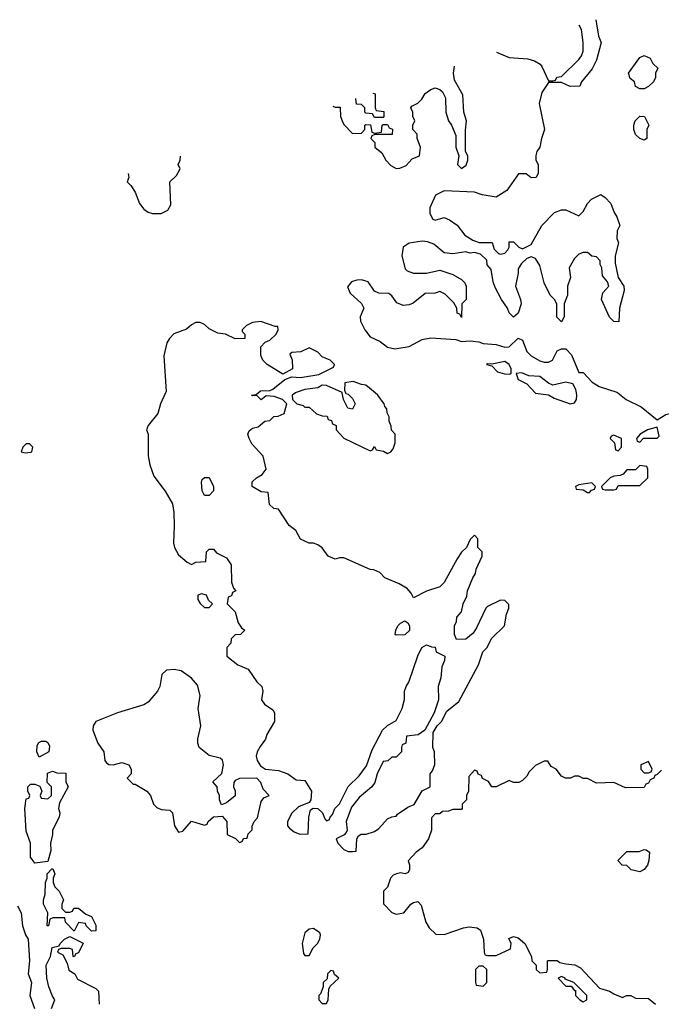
# Model space of a CAD drawing. Header units: inches. Extents: x 2710751 to 2829008, y 857003 to 965602.
# Tile 240 of 256: x 2733400 to 2736348, y 957190 to 961715. Entities that reach past the tile are written whole.
import ezdxf

# ---------------------------------------------------------------- set-up
doc = ezdxf.new("R2010")
doc.units = ezdxf.units.IN
doc.header["$MEASUREMENT"] = 0
doc.layers.add('C7935', color=7, linetype='Continuous')
doc.layers.add('C7936', color=7, linetype='Continuous')

msp = doc.modelspace()

# ---------------------------------------------------------------- linework, layer by layer
at = {"layer": 'C7935', "color": 2}
for points, elevation in [([(2734070.2, 960000), (2734046.4, 959950), (2734034.7, 959905.3), (2733990.8, 959850), (2733982.8, 959830), (2733990.7, 959810), (2733990.7, 959710.7), (2733998, 959670), (2734016.8, 959616.8), (2734068.8, 959548.8), (2734101.6, 959490), (2734108.4, 959450), (2734110.4, 959389.6), (2734106.4, 959310), (2734110.7, 959290), (2734130, 959256), (2734170, 959222), (2734190, 959212), (2734210, 959222), (2734255.3, 959224.7), (2734258, 959270), (2734270, 959282), (2734290, 959282), (2734304.7, 959264.7), (2734350, 959242), (2734371.3, 959210), (2734374, 959130), (2734382, 959102), (2734394, 959090), (2734378, 959082), (2734372.7, 959067.3), (2734358, 959062), (2734354, 959030), (2734390, 958994), (2734403.6, 958943.6), (2734419.6, 958919.6), (2734434, 958910), (2734414, 958890), (2734390, 958888), (2734372, 958870), (2734370.7, 958849.3), (2734352, 958830), (2734352, 958790), (2734402, 958750), (2734450.7, 958730.7), (2734490, 958672), (2734512, 958650), (2734518, 958630), (2734511.3, 958590), (2734524.7, 958570), (2734562.8, 958542.8), (2734570.7, 958530), (2734570.5, 958489.5), (2734536, 958430), (2734530, 958408), (2734504.5, 958375.5), (2734491.3, 958350), (2734486, 958330), (2734491.3, 958310), (2734506.8, 958286.8), (2734530, 958271.3), (2734590, 958264.7), (2734632, 958250), (2734670, 958222), (2734710, 958218), (2734741, 958170), (2734738, 958130), (2734730, 958118), (2734682, 958098), (2734650, 958068), (2734631, 958030), (2734631.3, 958010), (2734639.8, 957999.8), (2734662, 957982), (2734687.3, 957972.7), (2734726, 957974), (2734729.2, 958050.8), (2734736.4, 958083.6), (2734748.4, 958091.6), (2734770.6, 958090.6), (2734791.3, 958070), (2734802, 958042), (2734810, 958034), (2734822, 958038), (2734826, 958050), (2734838, 958062), (2734848.7, 958090), (2734870, 958112), (2734909.4, 958190.6), (2734960.2, 958239.8), (2734994, 958286), (2735020.4, 958359.6), (2735068, 958450), (2735090, 958472), (2735130, 958494), (2735158, 958550), (2735168.4, 958591.6), (2735168.7, 958630), (2735175.3, 958650), (2735188.7, 958670), (2735228.9, 958791.1), (2735248, 958830), (2735270, 958842), (2735292.7, 958832.7), (2735310, 958832), (2735314, 958810), (2735354, 958790), (2735352, 958770), (2735339.6, 958740.4), (2735336, 958690), (2735322.8, 958650), (2735324.7, 958590), (2735304.7, 958530), (2735262, 958450), (2735231.6, 958428.4), (2735178, 958422), (2735174, 958390), (2735158, 958382), (2735154, 958370), (2735154, 958350), (2735130, 958326), (2735110, 958326), (2735091.6, 958308.4), (2735070, 958306), (2735042, 958250), (2735031.3, 958210), (2735018, 958190), (2734959.8, 958140.2), (2734924.5, 958095.5), (2734901, 958030), (2734904.7, 957990), (2734899.8, 957980.2), (2734890.9, 957969.1), (2734854, 957950), (2734862, 957930), (2734890, 957902), (2734910, 957892), (2734930, 957892), (2734946, 957894), (2734948.7, 957951.3), (2734956.4, 957963.6), (2734968.7, 957971.3), (2734991.6, 957971.6), (2735030, 957984.7), (2735050, 957998), (2735090, 958042), (2735110, 958052), (2735130, 958054), (2735136.4, 958063.6), (2735183.7, 958096.3), (2735212.3, 958107.7), (2735249.3, 958170.7), (2735286, 958190), (2735286, 958250), (2735296.4, 958263.6), (2735307.3, 958292.7), (2735306, 958350), (2735298, 958370), (2735300.4, 958439.6), (2735318, 958470), (2735338, 958490), (2735363.1, 958536.9), (2735418, 958582), (2735509, 958750), (2735528.7, 958810), (2735548.7, 958830), (2735568.9, 958871.1), (2735628, 958930), (2735636.4, 958983.6), (2735648, 959010), (2735647.3, 959027.3), (2735630, 959046), (2735610, 959048), (2735550, 959018), (2735542, 959010), (2735499.6, 958920.4), (2735483.6, 958896.4), (2735450, 958868), (2735407.3, 958867.3), (2735398, 958890), (2735398, 958930), (2735408, 958950), (2735408.7, 958970), (2735430, 958994), (2735438, 959030), (2735454.6, 959065.4), (2735458, 959090), (2735482, 959150), (2735495.3, 959170), (2735498, 959190), (2735526, 959250), (2735526, 959270), (2735506, 959290), (2735506, 959330), (2735490, 959346), (2735470, 959326), (2735454, 959290), (2735430, 959268), (2735410, 959238), (2735351, 959129), (2735330, 959108), (2735270, 959088.7), (2735210, 959058), (2735199, 959079), (2735180.4, 959100.4), (2735143.1, 959123.1), (2735078, 959150), (2735055.3, 959175.3), (2735027.3, 959187.3), (2735010, 959188), (2734890, 959242), (2734870, 959242), (2734850, 959235.3), (2734818, 959250), (2734790, 959288), (2734770, 959302), (2734750, 959308.7), (2734730, 959308.7), (2734690, 959328), (2734668.4, 959368.4), (2734638, 959390), (2734590, 959466), (2734568.4, 959468.4), (2734547.3, 959487.3), (2734542, 959542), (2734510, 959546), (2734468, 959570), (2734468.9, 959591.1), (2734488, 959610), (2734514.6, 959625.4), (2734533.2, 959650), (2734519, 959710), (2734466.6, 959766.6), (2734454, 959790), (2734449, 959810), (2734454.6, 959825.4), (2734470, 959838), (2734496.4, 959843.6), (2734526, 959870), (2734550, 959874), (2734568.4, 959891.6), (2734587.3, 959892.7), (2734615.3, 959904.7), (2734628, 959950), (2734608, 959970), (2734570, 959984), (2734532.7, 959987.3), (2734510, 959969), (2734490, 959988), (2734470, 959986), (2734466, 959990), (2734487.3, 959992.7), (2734495.2, 960000)], 10), ([(2734667, 960000), (2734652, 959990), (2734654, 959970), (2734674, 959950), (2734702, 959942), (2734710, 959934), (2734730, 959934), (2734763.6, 959903.6), (2734790, 959894), (2734812.7, 959892.7), (2734818, 959878), (2734832.7, 959872.7), (2734838, 959858), (2734854, 959850), (2734854, 959830), (2734890, 959792), (2735010, 959734), (2735022, 959738), (2735030, 959754), (2735038, 959738), (2735071.6, 959731.6), (2735090, 959722), (2735106, 959730), (2735116.4, 959743.6), (2735126, 959770), (2735126, 959810), (2735108.4, 959828.4), (2735107.3, 959847.3), (2735098, 959870), (2735098, 959890), (2735088.4, 959908.4), (2735087.3, 959927.3), (2735078, 959938), (2735075.3, 959950), (2735046, 959990), (2735033.6, 960000)], 10), ([(2734897.3, 960000), (2734898, 959998), (2734910, 959994), (2734930, 959974), (2734942, 959950), (2734930, 959926), (2734908, 959930), (2734888, 959970), (2734882.4, 960000)], 10), ([(2735768.9, 960000), (2735770, 959998.8), (2735830, 959990.7), (2735856.4, 959976.4), (2735930, 959950.6), (2735950, 959954.8), (2735959.5, 959970), (2735960.5, 959990), (2735958.7, 960000)], 10), ([(2736148.6, 960000), (2736187.3, 959970), (2736255.8, 959935.8), (2736330, 959876), (2736370, 959900.5), (2736408, 959910), (2736408.4, 959948.4), (2736398, 959990), (2736403.5, 960000)], 10), ([(2736350, 958266), (2736330, 958246), (2736318, 958242), (2736314, 958230), (2736298, 958222), (2736290, 958206), (2736278, 958202), (2736270, 958186), (2736184.7, 958184.7), (2736130, 958208.7), (2736050, 958206), (2736010, 958228), (2735990, 958228), (2735970, 958238), (2735950, 958238), (2735930.9, 958229.1), (2735908.9, 958228.9), (2735890, 958238), (2735866, 958270), (2735843.1, 958283.1), (2735827.3, 958307.3), (2735810, 958308), (2735770, 958288), (2735742, 958258), (2735730, 958238), (2735710, 958218), (2735694, 958210), (2735668.9, 958208.9), (2735650, 958218), (2735588.9, 958188.9), (2735569.1, 958189.1), (2735554.6, 958214.6), (2735527.3, 958227.3), (2735522, 958242), (2735507.3, 958247.3), (2735502, 958262), (2735490, 958266), (2735463.6, 958236.4), (2735462, 958170), (2735454, 958150), (2735454, 958130), (2735434, 958110), (2735434, 958090), (2735430, 958086), (2735390, 958086), (2735370, 958078), (2735343.6, 958076.4), (2735330, 958066), (2735310, 958066), (2735292.7, 958047.3), (2735292, 957990), (2735278, 957950), (2735250, 957908.7), (2735222, 957890), (2735184.7, 957850), (2735191, 957831), (2735191, 957809), (2735184.7, 957795.3), (2735170.7, 957789.3), (2735150, 957794), (2735130.9, 957789.1), (2735116.9, 957783.1), (2735104.7, 957770), (2735090.9, 957729.1), (2735072, 957710), (2735071.6, 957651.6), (2735110, 957612), (2735130, 957604.7), (2735166, 957610), (2735198, 957650), (2735210, 957658), (2735230, 957662), (2735245.4, 957645.4), (2735266.8, 957566.8), (2735281, 957541), (2735312.7, 957512.7), (2735350, 957511.3), (2735439, 957541), (2735465.4, 957545.4), (2735502, 957542), (2735518, 957530), (2735532, 957490), (2735534, 957430), (2735538, 957418), (2735550, 957414), (2735590, 957414), (2735655.3, 957444.7), (2735658, 957470), (2735647.3, 957492.7), (2735670, 957502), (2735690, 957496), (2735722, 957470), (2735752, 957410), (2735754, 957390), (2735774, 957370), (2735774, 957350), (2735790, 957334), (2735822, 957338), (2735826, 957350), (2735826, 957390), (2735828.9, 957391.1), (2735870, 957391), (2735882.8, 957382.8), (2735910, 957376), (2735951.1, 957371.1), (2735976.9, 957356.9), (2736064, 957264), (2736110.7, 957250.7), (2736130, 957238), (2736170, 957222), (2736188.9, 957231.1), (2736208.9, 957231.1), (2736230, 957218), (2736290, 957216), (2736322, 957190)], 10), ([(2733390, 957642), (2733406, 957610), (2733413.4, 957550), (2733426.8, 957510), (2733438.8, 957490), (2733444.9, 957390), (2733438.8, 957330), (2733454, 957290), (2733446, 957230), (2733467.3, 957170)], 6), ([(2733546.6, 957170), (2733562, 957210), (2733550, 957228), (2733534, 957270), (2733525.2, 957310), (2733522, 957370), (2733542, 957410), (2733548.7, 957451.3), (2733582, 957458), (2733586, 957470), (2733606, 957490), (2733630, 957502), (2733691.6, 957471.6), (2733670, 957426), (2733658, 957422), (2733650, 957408), (2733646, 957410), (2733642, 957442), (2733630, 957446), (2733590, 957446), (2733578, 957442), (2733574, 957430), (2733598, 957418), (2733618.8, 957378.8), (2733626.4, 957346.4), (2733654, 957330), (2733665.4, 957305.4), (2733750, 957262), (2733762, 957250), (2733764.7, 957190)], 6)]:
    msp.add_lwpolyline(points, dxfattribs=dict(at, elevation=elevation))
for points, elevation in [([(2736330, 959842), (2736284.7, 959830), (2736252, 959810), (2736234, 959790), (2736238, 959778), (2736250, 959774), (2736267.3, 959792.7), (2736330, 959792), (2736339, 959801)], 10), ([(2736130, 959806), (2736118, 959802), (2736114, 959790), (2736134, 959770), (2736138, 959738), (2736150, 959734), (2736166, 959750), (2736166, 959790)], 10), ([(2733430, 959766), (2733414, 959750), (2733406, 959730), (2733424.4, 959724.4), (2733450, 959728.2), (2733455.3, 959730), (2733460.9, 959750), (2733445.6, 959765.6)], 10), ([(2736250, 959666), (2736230, 959646), (2736190, 959646), (2736172.7, 959627.3), (2736159.6, 959620.4), (2736130, 959618), (2736114, 959610), (2736074, 959570), (2736078, 959558), (2736090, 959554), (2736130, 959554), (2736142, 959558), (2736150, 959574), (2736250, 959574), (2736286, 959610), (2736286, 959650), (2736282, 959662)], 10), ([(2734270, 959529), (2734249.1, 959529.1), (2734239, 959550), (2734235.3, 959590), (2734238, 959602), (2734250, 959612), (2734270, 959612), (2734291.3, 959570), (2734291.3, 959550)], 10), ([(2736030, 959586), (2735970, 959578), (2735954, 959570), (2735958, 959558), (2735990, 959554), (2736010, 959542), (2736018, 959542), (2736027.3, 959552.7), (2736042, 959558), (2736046, 959570)], 10), ([(2734236, 959076), (2734218, 959070), (2734218, 959050), (2734230, 959032), (2734250, 959014), (2734270, 959014), (2734286, 959030), (2734267.3, 959047.3), (2734258, 959070)], 10), ([(2735130, 958886), (2735126, 958890), (2735128, 958910), (2735138, 958930), (2735150, 958942), (2735170, 958952), (2735183.6, 958943.6), (2735192, 958930), (2735191.6, 958908.4), (2735170, 958888)], 10), ([(2734110, 958729.3), (2734074, 958726), (2734053.7, 958706.3), (2734043.8, 958650), (2734032.7, 958630), (2733990, 958578.4), (2733970, 958566), (2733850, 958529.7), (2733750.4, 958489.6), (2733737.3, 958470), (2733736.3, 958450), (2733759.1, 958390), (2733786.8, 958350), (2733791.3, 958311.3), (2733799.6, 958299.6), (2733810, 958292), (2733830, 958291.3), (2733870, 958301), (2733902, 958290), (2733912, 958270), (2733912, 958250), (2733894, 958230), (2733922, 958202), (2733930, 958202), (2733984.7, 958170), (2734001, 958150), (2734014.8, 958110), (2734030, 958094.8), (2734050, 958086), (2734090, 958082), (2734102, 958070), (2734111, 958010), (2734130, 957981), (2734150, 957986), (2734190, 958031), (2734250, 958014), (2734262, 958018), (2734266, 958030), (2734290, 958052), (2734330, 958054), (2734351.3, 958030), (2734354, 957970), (2734391.6, 957951.6), (2734410, 957934), (2734422, 957938), (2734428.4, 957951.6), (2734446, 957954), (2734450, 957974), (2734468, 957992), (2734468, 958008), (2734478, 958030), (2734493.2, 958046.8), (2734510, 958122), (2734521.2, 958138.8), (2734546, 958150), (2734519, 958179), (2734508.7, 958210), (2734490, 958228.7), (2734410, 958228), (2734390, 958218), (2734384.7, 958210), (2734382, 958190), (2734390.8, 958170.8), (2734390, 958148.7), (2734350, 958115.3), (2734327.3, 958107.3), (2734318, 958130), (2734318, 958150), (2734308.7, 958170), (2734308, 958190), (2734288, 958212), (2734328.9, 958251.1), (2734337.2, 958290), (2734332.7, 958312.7), (2734322, 958322), (2734270, 958334), (2734225.2, 958370), (2734219, 958390), (2734219, 958410), (2734232.7, 958470), (2734220.9, 958550), (2734229.4, 958610), (2734216.6, 958656.6), (2734189.5, 958689.5), (2734142, 958722)], 10), ([(2733490, 958326), (2733478, 958350), (2733480.4, 958379.6), (2733487.3, 958392.7), (2733500.4, 958399.6), (2733519.6, 958399.6), (2733530, 958394), (2733536.9, 958376.9), (2733534, 958350)], 6), ([(2736290, 958306), (2736254, 958290), (2736254, 958270), (2736270, 958254), (2736290, 958254), (2736302, 958258), (2736306, 958270)], 10), ([(2733470, 957838), (2733450, 957866), (2733449.3, 957930), (2733430, 957986), (2733424, 958090), (2733430, 958134), (2733442, 958138), (2733446, 958150), (2733438, 958170), (2733438, 958190), (2733450, 958202), (2733470, 958202), (2733492.7, 958192.7), (2733502, 958170), (2733494, 958150), (2733498, 958138), (2733530, 958134), (2733546, 958150), (2733546, 958190), (2733526, 958210), (2733528.4, 958251.6), (2733550, 958262), (2733570, 958254), (2733612.7, 958252.7), (2733612.7, 958212.7), (2733622, 958190), (2733583.6, 958116.4), (2733578, 958090), (2733584.7, 958070), (2733581, 958050), (2733551.3, 957990), (2733551, 957970), (2733541, 957930), (2733543.6, 957896.4), (2733530, 957846)], 6), ([(2736250, 957799), (2736210, 957808.7), (2736190, 957828), (2736168, 957830), (2736148.4, 957851.6), (2736190, 957892), (2736247.3, 957892.7), (2736270, 957902), (2736279.6, 957899.6), (2736294, 957890), (2736291.6, 957851.6), (2736284.7, 957830), (2736270, 957809)], 10), ([(2733610, 957614), (2733630, 957614), (2733642, 957618), (2733648.4, 957631.6), (2733670, 957632), (2733703.6, 957603.6), (2733730, 957594), (2733750, 957554), (2733750, 957528), (2733730, 957526), (2733706, 957550), (2733702, 957562), (2733670, 957566), (2733650, 957526), (2733610, 957568), (2733607.3, 957587.3), (2733552, 957588), (2733538, 957582), (2733532, 957550), (2733526, 957550), (2733529, 957610), (2733509.2, 957650), (2733509, 957670), (2733516.4, 957696.4), (2733518, 957750), (2733526, 957770), (2733526, 957790), (2733547.3, 957812.7), (2733552.7, 957812.7), (2733562, 957790), (2733554, 957770), (2733554, 957750), (2733562, 957730), (2733582, 957710), (2733602, 957670), (2733594, 957650), (2733594, 957630)], 6), ([(2734750, 957538), (2734730, 957535.3), (2734710, 957518), (2734698, 957470), (2734703.6, 957423.6), (2734710, 957414), (2734730, 957414), (2734748, 957450), (2734768.7, 957470), (2734779, 957490), (2734782, 957510), (2734779, 957519)], 10), ([(2735530, 957366), (2735510, 957366), (2735494, 957350), (2735494, 957290), (2735498, 957278), (2735530, 957274), (2735546, 957290), (2735546, 957350)], 10), ([(2734830, 957346), (2734814, 957330), (2734812.7, 957307.3), (2734794, 957290), (2734794, 957270), (2734782, 957238), (2734774, 957230), (2734774, 957210), (2734790, 957194), (2734810, 957194), (2734818, 957210), (2734820.4, 957259.6), (2734827.3, 957272.7), (2734866, 957310), (2734847.3, 957327.3), (2734842, 957342)], 10), ([(2735890, 957318), (2735874, 957310), (2735910, 957274), (2735934, 957274), (2735950, 957254), (2735954, 957254), (2735954, 957230), (2735974, 957210), (2735990, 957202), (2736006, 957210), (2736006, 957230), (2735946, 957290), (2735906, 957306), (2735906, 957310)], 10)]:
    msp.add_lwpolyline(points, close=True, dxfattribs=dict(at, elevation=elevation))
at = {"layer": 'C7936', "color": 2, "elevation": 10}
for points in [[(2736046.9, 961715.4), (2736059.6, 961639.6), (2736072, 961610), (2736051.3, 961530), (2736030.8, 961489.2), (2735982, 961430), (2735974, 961410), (2735929.1, 961409.1), (2735890, 961426), (2735830, 961426), (2735799.8, 961380.2), (2735786.8, 961330), (2735812, 961210), (2735798, 961170), (2735791, 961130), (2735776, 961110), (2735771.6, 961091.6), (2735771.3, 961070), (2735782, 961050), (2735782, 961010), (2735774, 960990), (2735750, 960988), (2735727.3, 961007.3), (2735692.7, 961007.3), (2735638, 960930), (2735590, 960899), (2735526, 960910), (2735490, 960922), (2735350, 960928.7), (2735311.3, 960908.7), (2735284.7, 960850), (2735285.4, 960825.4), (2735298, 960798), (2735310, 960794), (2735350, 960806), (2735375.2, 960795.2), (2735410, 960771.3), (2735445.4, 960725.4), (2735482, 960702), (2735511.1, 960691.1), (2735571, 960691), (2735581, 960661), (2735601, 960641), (2735610, 960638), (2735630, 960642), (2735643.1, 960656.9), (2735648.7, 960670), (2735650, 960694), (2735670, 960694), (2735694, 960670), (2735710, 960662), (2735750, 960682), (2735799, 960770), (2735858, 960830), (2735890, 960841), (2735910, 960841), (2735970, 960814), (2735990, 960834), (2736009.1, 960870.9), (2736028, 960890), (2736070, 960912), (2736090, 960898), (2736116, 960870), (2736131.3, 960830), (2736144.7, 960810), (2736158, 960770), (2736145.4, 960745.4), (2736144.7, 960710), (2736152, 960690), (2736136, 960630), (2736136.9, 960596.9), (2736150.9, 960530.9), (2736176, 960490), (2736178, 960470), (2736156, 960390), (2736152.7, 960327.3), (2736130, 960328.7), (2736110, 960348), (2736074, 960430), (2736080.2, 960459.8), (2736108, 960490), (2736102, 960510), (2736078, 960538), (2736075.3, 960575.3), (2736068, 960590), (2736067.3, 960607.3), (2736050, 960626), (2736030, 960628), (2736010, 960646), (2735990, 960646), (2735970, 960638), (2735950, 960618), (2735925.4, 960574.6), (2735931.3, 960530), (2735918, 960490), (2735918, 960450), (2735902, 960410), (2735902, 960350), (2735890, 960326), (2735868.4, 960348.4), (2735868, 960410), (2735858, 960430), (2735838, 960450), (2735810, 960506), (2735790, 960586), (2735770, 960618), (2735750, 960626), (2735730, 960618), (2735705.4, 960594.6), (2735691.3, 960570), (2735691.3, 960550), (2735678, 960490), (2735702, 960430), (2735704.7, 960410), (2735690, 960366), (2735670, 960348), (2735650, 960368), (2735642, 960390), (2735614, 960430), (2735584.7, 960484.7), (2735575.3, 960510), (2735567.3, 960567.3), (2735548.4, 960588.4), (2735546, 960610), (2735518, 960638), (2735490, 960646), (2735470, 960642), (2735450, 960648), (2735390, 960639.3), (2735350, 960644), (2735303.1, 960683.1), (2735274.6, 960694.6), (2735250, 960698), (2735190, 960688), (2735162, 960670), (2735156, 960630), (2735170.8, 960570.8), (2735180.7, 960560.7), (2735210, 960551), (2735270, 960551), (2735330, 960564.7), (2735390, 960544.7), (2735430, 960522), (2735445.4, 960505.4), (2735451.1, 960491.1), (2735452, 960470), (2735451.3, 960430), (2735432, 960410), (2735430, 960346), (2735422, 960362), (2735410, 960366), (2735408.7, 960390), (2735394.6, 960414.6), (2735354.6, 960454.6), (2735330, 960466), (2735310, 960458), (2735263.6, 960456.4), (2735207.5, 960412.5), (2735190, 960405.2), (2735162, 960402), (2735133.6, 960413.6), (2735110, 960446), (2735096.4, 960456.4), (2735050, 960458), (2735030, 960468), (2735002, 960510), (2734970, 960519.5), (2734950, 960518), (2734924.7, 960510), (2734907.1, 960487.1), (2734918, 960458), (2734971.1, 960411.1), (2734982, 960390), (2734964.7, 960350), (2734966, 960330), (2734985.5, 960290), (2735010, 960258), (2735056.1, 960236.1), (2735090.6, 960210.6), (2735123.4, 960203.4), (2735190, 960213.4), (2735250, 960245.5), (2735290, 960253), (2735404.9, 960244.9), (2735430, 960236), (2735470, 960238.8), (2735510, 960234.8), (2735530, 960227.7), (2735590, 960222.8), (2735630, 960211), (2735648.7, 960211.3), (2735690, 960252), (2735710, 960242), (2735731, 960190), (2735750, 960171), (2735790, 960147.3), (2735810, 960140.7), (2735830, 960141), (2735848, 960150), (2735870, 960194), (2735890, 960202), (2735910, 960202), (2735935.3, 960175.3), (2735970, 960094), (2735990, 960094), (2736031, 960050), (2736062.8, 960030), (2736143.8, 960003.8), (2736148.6, 960000)], [(2735591.8, 961565.6), (2735650, 961542), (2735735.3, 961535.3), (2735766.4, 961526.4), (2735791.1, 961511.1), (2735799.8, 961499.8), (2735830, 961434), (2735850, 961434), (2735862, 961438), (2735868.4, 961451.6), (2735890, 961454), (2735970, 961532), (2735982, 961550), (2735988.9, 961571.1), (2735989, 961611), (2735981.2, 961670), (2735971.5, 961690.6)], [(2734839.5, 961317.8), (2734850, 961314), (2734872.7, 961312.7), (2734874, 961270), (2734882, 961250), (2734890, 961234), (2734930, 961192), (2734970, 961194), (2734986, 961210), (2734986, 961230), (2734990, 961234), (2735012.7, 961232.7), (2735018, 961198), (2735030, 961194), (2735062, 961198), (2735066, 961230), (2735070, 961234), (2735090, 961234), (2735098, 961218), (2735112.7, 961212.7), (2735111.6, 961188.4), (2735032.7, 961187.3), (2735018, 961182), (2735014, 961170), (2735031.6, 961151.6), (2735032, 961130), (2735063.6, 961103.6), (2735082, 961070), (2735105.4, 961045.4), (2735130, 961032), (2735147.3, 961032.7), (2735175.3, 961044.7), (2735204, 961076), (2735238, 961090), (2735242, 961130), (2735226, 961170), (2735226, 961190), (2735206, 961210), (2735206, 961230), (2735215.3, 961250), (2735206, 961270), (2735206, 961290), (2735198, 961310), (2735202, 961318), (2735230, 961332), (2735248, 961350), (2735263.1, 961376.9), (2735290, 961394), (2735310, 961402), (2735330, 961394), (2735343.6, 961383.6), (2735356.9, 961356.9), (2735358, 961290), (2735371.1, 961251.1), (2735384.7, 961230), (2735403.6, 961183.6), (2735404.7, 961130), (2735418, 961090), (2735412, 961050), (2735430, 961032), (2735452.5, 961047.5), (2735459, 961070), (2735459, 961090), (2735448, 961110), (2735448.4, 961208.4), (2735453.2, 961250), (2735441.2, 961290), (2735436, 961370), (2735398, 961438), (2735393.2, 961470), (2735398, 961501.7)], [(2735023.4, 961378.4), (2735034, 961374), (2735034, 961310), (2735038, 961298), (2735072.7, 961292.7), (2735074, 961270), (2735070, 961266), (2735030, 961266), (2735022, 961282), (2734990, 961286), (2734986, 961290), (2734986, 961310), (2734970, 961326), (2734947.3, 961327.3), (2734944.9, 961352.5)], [(2733898.1, 961007.8), (2733902, 960990), (2733894, 960970), (2733910, 960954), (2733930, 960922), (2733950.7, 960870.7), (2733970, 960844.7), (2733990, 960831.3), (2734010, 960824.7), (2734050, 960824.7), (2734080.4, 960839.6), (2734095.3, 960864.7), (2734089.3, 960970.7), (2734120.4, 960999.6), (2734138, 961030), (2734128, 961050), (2734138, 961070), (2734139.7, 961087.4)], [(2734495.2, 960000), (2734506, 960010), (2734548.9, 960011.1), (2734563.1, 960016.9), (2734618, 960062), (2734650, 960074), (2734690, 960071.3), (2734774.6, 960085.4), (2734842, 960118), (2734846, 960130), (2734826, 960150), (2734790, 960166), (2734770, 960188), (2734730, 960208), (2734691.6, 960188.4), (2734650, 960186), (2734642, 960178), (2734652, 960152), (2734654, 960110), (2734610, 960086), (2734538, 960130), (2734518, 960150), (2734508.4, 960171.6), (2734508, 960212), (2734527.3, 960232.7), (2734550, 960242), (2734578, 960270), (2734588, 960290), (2734586, 960306), (2734574, 960306), (2734508.9, 960328.9), (2734470, 960324), (2734442, 960310), (2734422, 960290), (2734422, 960282), (2734434, 960270), (2734434, 960250), (2734390, 960248), (2734346, 960270), (2734310, 960274), (2734270, 960294), (2734250, 960314), (2734230, 960324), (2734210, 960324), (2734190, 960313.2), (2734167.2, 960292.8), (2734108.9, 960271.1), (2734087.7, 960250), (2734076.3, 960230), (2734062, 960170), (2734073.4, 960006.6), (2734070.2, 960000)], [(2735958.7, 960000), (2735956, 960016), (2735941.2, 960041.2), (2735910, 960049.7), (2735850, 960035.1), (2735830, 960044.5), (2735790, 960076.2), (2735739.3, 960079.3), (2735708.3, 960091.7), (2735682, 960090), (2735690, 960062), (2735730, 960042), (2735768.9, 960000)], [(2734882.4, 960000), (2734882, 960002), (2734810, 960034), (2734790, 960035.3), (2734770, 960024), (2734710, 960015.3), (2734670, 960002), (2734667, 960000)], [(2735033.6, 960000), (2734990, 960035.3), (2734970, 960038), (2734932.9, 960052.9), (2734894, 960046), (2734892.7, 960012.7), (2734897.3, 960000)]]:
    msp.add_lwpolyline(points, dxfattribs=at)
for points in [[(2736250, 961398), (2736230, 961408), (2736226, 961430), (2736204.7, 961444.7), (2736198, 961470), (2736250, 961542), (2736269.1, 961550.9), (2736298, 961538), (2736310, 961514), (2736332, 961492), (2736322, 961470), (2736322, 961450), (2736312, 961430), (2736290, 961408.7), (2736270, 961398)], [(2736270, 961162), (2736250, 961168.7), (2736230, 961188), (2736222, 961210), (2736222, 961230), (2736229, 961250), (2736250, 961272), (2736271.1, 961271.1), (2736291.3, 961230), (2736282, 961210), (2736282, 961170)], [(2735630, 960144.5), (2735570, 960132.7), (2735550, 960134), (2735544.7, 960130), (2735570, 960124.7), (2735596.3, 960096.3), (2735627.5, 960087.5), (2735650, 960086.8), (2735658, 960090), (2735659.3, 960110), (2735649.3, 960130)]]:
    msp.add_lwpolyline(points, close=True, dxfattribs=at)

doc.saveas('drawing.dxf')
